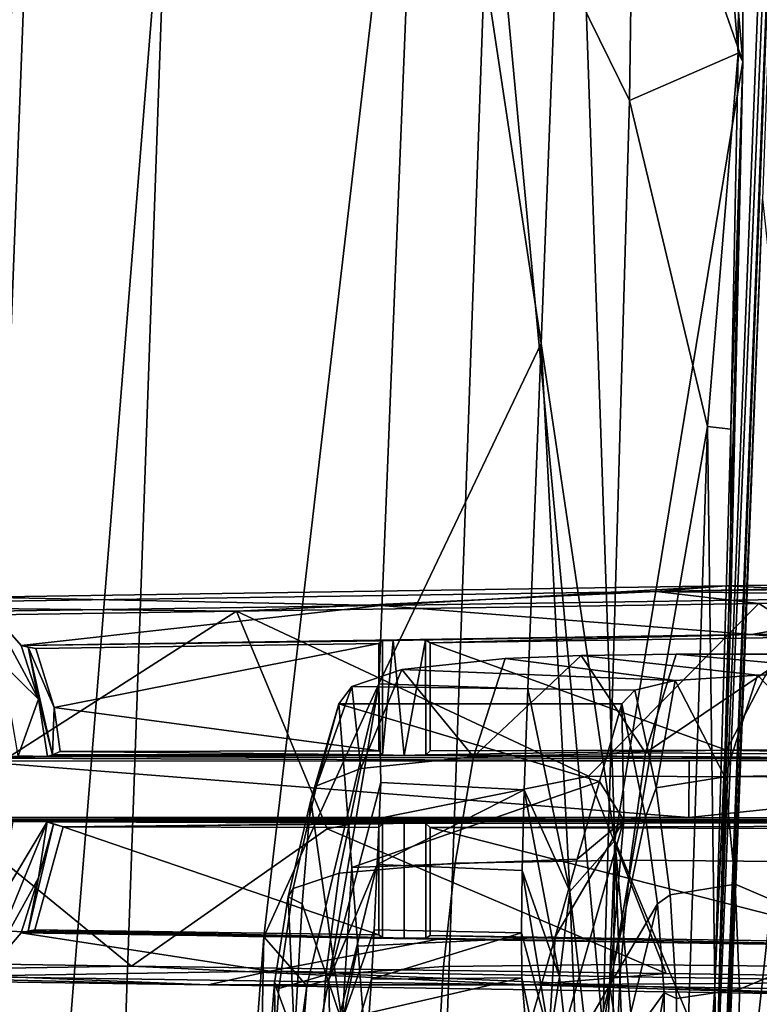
# Model space of a CAD drawing. Header units: millimetres. Extents: x -340 to 319, y -456 to 358.
# Tile 18 of 88: x -294 to -242, y -15 to 54. Entities that reach past the tile are written whole.
import ezdxf

# ---------------------------------------------------------------- set-up
doc = ezdxf.new("R2010")
doc.units = ezdxf.units.MM
doc.layers.add('Layer 01', color=7, linetype='Continuous', true_color=0x000000)

msp = doc.modelspace()

# ---------------------------------------------------------------- linework, layer by layer
at = {"layer": 'Layer 01'}
for points in [[(-238.061, 146.188, 450.223), (-241.882, 41.782, 448.369), (-245.604, -50.416, 462.064)], [(-248.192, -114.359, 466.107), (-238.171, 144.646, 450.591), (-218.765, -79.376, 468.345)], [(-246.589, -56.102, 491.058), (-238.171, 144.646, 450.591), (-248.192, -114.359, 466.107)], [(-238.171, 144.646, 450.591), (-246.589, -56.102, 491.058), (-239.152, 134.122, 478.11)], [(-240.678, -2.66, 490.619), (-239.152, 134.122, 478.11), (-246.589, -56.102, 491.058)], [(-305.721, 86.62, 681.318), (-265.868, 86.745, 679.917), (-277.181, -10.45, 685.86), (-314.395, -9.661, 687.117)], [(-265.868, 86.745, 679.917), (-269.042, 7.461, 684.553), (-277.181, -10.45, 685.86)], [(-257.554, 31.572, 682.828), (-269.042, 7.461, 684.553), (-265.868, 86.745, 679.917)], [(-265.868, 86.745, 679.917), (-255.423, 86.336, 679.632), (-257.554, 31.572, 682.828)], [(-252.33, -3.64, 685.415), (-257.554, 31.572, 682.828), (-255.423, 86.336, 679.632)], [(-243.274, 51.532, 682.751), (-255.423, 86.336, 679.632), (-246.146, 84.312, 680.504)], [(-252.33, -3.64, 685.415), (-255.423, 86.336, 679.632), (-243.274, 51.532, 682.751)], [(-243.274, 51.532, 682.751), (-246.146, 84.312, 680.504), (-243.263, 72.076, 681.489)], [(-243.274, 51.532, 682.751), (-243.263, 72.076, 681.489), (-243.524, 70.69, 691.674), (-243.618, 52.117, 692.778)], [(-243.524, 70.69, 691.674), (-244.966, 68.872, 692.432), (-243.618, 52.117, 692.778)], [(-293.65, 70.404, 693.217), (-301.461, 69.471, 693.117), (-308.919, -94.499, 702.844)], [(-293.65, 70.404, 693.217), (-308.919, -94.499, 702.844), (-302.444, -159.656, 706.898)], [(-302.444, -159.656, 706.898), (-283.917, 70, 693.28), (-293.65, 70.404, 693.217)], [(-302.444, -159.656, 706.898), (-292.066, -160.316, 706.976), (-283.917, 70, 693.28)], [(-292.066, -160.316, 706.976), (-269.308, -160.596, 706.9), (-261.185, 68.906, 693.269), (-283.917, 70, 693.28)], [(-261.185, 68.906, 693.269), (-251.311, 48.778, 694.184), (-251.028, 69.137, 692.965)], [(-251.311, 48.778, 694.184), (-243.618, 52.117, 692.778), (-244.966, 68.872, 692.432), (-251.028, 69.137, 692.965)], [(-269.308, -160.596, 706.9), (-253.194, -16.936, 698.088), (-261.185, 68.906, 693.269)], [(-261.185, 68.906, 693.269), (-253.194, -16.936, 698.088), (-251.311, 48.778, 694.184)], [(-243.618, 52.117, 692.778), (-251.311, 48.778, 694.184), (-245.783, 25.684, 695.043)], [(-244.121, 25.503, 694.358), (-243.618, 52.117, 692.778), (-245.783, 25.684, 695.043)], [(-243.274, 51.532, 682.751), (-243.618, 52.117, 692.778), (-244.121, 25.503, 694.358)], [(-245.151, -20.916, 687.056), (-252.33, -3.64, 685.415), (-243.274, 51.532, 682.751)], [(-245.151, -20.916, 687.056), (-243.274, 51.532, 682.751), (-244.153, 11.887, 685.119)], [(-244.121, 25.503, 694.358), (-244.153, 11.887, 685.119), (-243.274, 51.532, 682.751)], [(-251.311, 48.778, 694.184), (-253.194, -16.936, 698.088), (-245.783, 25.684, 695.043)], [(-232.948, -41.005, 448.219), (-248.31, -123.073, 458.14), (-241.882, 41.782, 448.369)], [(-248.31, -123.073, 458.14), (-245.604, -50.416, 462.064), (-241.882, 41.782, 448.369)], [(-258.502, 7.101, 684.258), (-269.042, 7.461, 684.553), (-257.554, 31.572, 682.828)], [(-255.535, -7.236, 685.375), (-258.502, 7.101, 684.258), (-257.554, 31.572, 682.828)], [(-257.554, 31.572, 682.828), (-252.33, -3.64, 685.415), (-255.535, -7.236, 685.375)], [(-253.194, -16.936, 698.088), (-248.772, -67.811, 700.567), (-245.783, 25.684, 695.043)], [(-245.783, 25.684, 695.043), (-248.772, -67.811, 700.567), (-245.269, -14.01, 696.705)], [(-245.269, -14.01, 696.705), (-244.121, 25.503, 694.358), (-245.783, 25.684, 695.043)], [(-245.269, -14.01, 696.705), (-244.153, 11.887, 685.119), (-244.121, 25.503, 694.358)], [(-249.399, 13.997, 129.469), (-186.339, 15.298, 125.898), (-244.461, 14.403, 111.756)], [(-249.399, 13.997, 129.469), (-179.502, 15.062, 147.152), (-186.339, 15.298, 125.898)], [(-249.399, 13.997, 129.469), (-217.368, 13.527, 138.735), (-179.502, 15.062, 147.152)], [(-228.018, 13.629, 114.811), (-244.461, 14.403, 111.756), (-186.339, 15.298, 125.898)], [(-316.603, 13.007, 110.629), (-249.399, 13.997, 129.469), (-244.461, 14.403, 111.756), (-297.24, 13.61, 97.825)], [(-316.603, 13.007, 110.629), (-279.118, 12.616, 122.326), (-249.399, 13.997, 129.469)], [(-297.24, 13.61, 97.825), (-244.461, 14.403, 111.756), (-268.926, 13.015, 104.343)], [(-242.134, 13.157, 132.302), (-249.399, 13.997, 129.469), (-279.118, 12.616, 122.326)], [(-228.018, 13.629, 114.811), (-268.926, 13.015, 104.343), (-244.461, 14.403, 111.756)], [(-217.368, 13.527, 138.735), (-249.399, 13.997, 129.469), (-242.134, 13.157, 132.302)], [(-268.926, 13.015, 104.343), (-296.521, 12.612, 96.957), (-297.24, 13.61, 97.825)], [(-228.018, 13.629, 114.811), (-242.629, 10.948, 111.189), (-268.926, 13.015, 104.343)], [(-242.629, 10.948, 111.189), (-228.018, 13.629, 114.811), (-191.761, 11.731, 123.593)], [(-222.766, 0.804, 137.476), (-217.368, 13.527, 138.735), (-242.134, 13.157, 132.302)], [(-316.603, 13.007, 110.629), (-316.604, 12.052, 111.617), (-279.118, 12.616, 122.326)], [(-300.549, -1.108, 116.335), (-279.118, 12.616, 122.326), (-316.604, 12.052, 111.617)], [(-300.549, -1.108, 116.335), (-286.565, -12.525, 120.228), (-272.707, -2.804, 124.137), (-279.118, 12.616, 122.326)], [(-268.926, 13.015, 104.343), (-294.367, 10.169, 97.591), (-296.521, 12.612, 96.957)], [(-293.157, 6.368, 97.923), (-296.521, 12.612, 96.957), (-294.367, 10.169, 97.591)], [(-295.697, 8.871, 96.943), (-296.521, 12.612, 96.957), (-293.157, 6.368, 97.923)], [(-268.926, 13.015, 104.343), (-242.629, 10.948, 111.189), (-294.367, 10.169, 97.591)], [(-279.118, 12.616, 122.326), (-254.195, 0.93, 129.187), (-242.134, 13.157, 132.302)], [(-279.118, 12.616, 122.326), (-272.707, -2.804, 124.137), (-254.195, 0.93, 129.187)], [(-242.134, 13.157, 132.302), (-254.195, 0.93, 129.187), (-222.766, 0.804, 137.476)], [(-245.151, -20.916, 687.056), (-244.153, 11.887, 685.119), (-245.269, -14.01, 696.705)], [(-191.761, 11.731, 123.593), (-240.274, 10.743, 125.599), (-242.629, 10.948, 111.189)], [(-242.629, 10.948, 111.189), (-268.032, 10.53, 106.051), (-294.367, 10.169, 97.591)], [(-268.032, 10.53, 106.051), (-268.784, 10.5, 107.401), (-294.367, 10.169, 97.591)], [(-269.059, 10.312, 117.848), (-293.325, 9.954, 111.047), (-294.367, 10.169, 97.591), (-268.784, 10.5, 107.401)], [(-268.784, 10.5, 107.401), (-268.789, 2.436, 107.565), (-269.06, 2.708, 117.899), (-269.059, 10.312, 117.848)], [(-268.784, 10.5, 107.401), (-268.032, 10.53, 106.051), (-268.789, 2.436, 107.565)], [(-267.251, 2.395, 106.103), (-268.789, 2.436, 107.565), (-268.032, 10.53, 106.051)], [(-242.629, 10.948, 111.189), (-265.746, 10.568, 106.924), (-268.032, 10.53, 106.051)], [(-268.032, 10.53, 106.051), (-265.746, 10.568, 106.924), (-267.251, 2.395, 106.103)], [(-265.713, 2.425, 107.564), (-267.251, 2.395, 106.103), (-265.746, 10.568, 106.924)], [(-265.746, 10.568, 106.924), (-242.629, 10.948, 111.189), (-265.418, 10.367, 118.823)], [(-265.746, 10.568, 106.924), (-265.418, 10.367, 118.823), (-265.417, 2.722, 118.875), (-265.713, 2.425, 107.564)], [(-240.274, 10.743, 125.599), (-265.418, 10.367, 118.823), (-242.629, 10.948, 111.189)], [(-244.435, 2.768, 124.555), (-265.418, 10.367, 118.823), (-240.274, 10.743, 125.599)], [(-240.274, 10.743, 125.599), (-207.127, 2.849, 134.239), (-244.435, 2.768, 124.555)], [(-293.325, 9.954, 111.047), (-293.887, 10.061, 104.294), (-294.367, 10.169, 97.591)], [(-293.157, 6.368, 97.923), (-294.367, 10.169, 97.591), (-293.887, 10.061, 104.294)], [(-293.325, 9.954, 111.047), (-292.028, 5.785, 111.446), (-293.887, 10.061, 104.294)], [(-293.887, 10.061, 104.294), (-292.028, 5.785, 111.446), (-292.153, 2.438, 103.379)], [(-293.157, 6.368, 97.923), (-293.887, 10.061, 104.294), (-292.153, 2.438, 103.379)], [(-269.059, 10.312, 117.848), (-292.028, 5.785, 111.446), (-293.325, 9.954, 111.047)], [(-269.06, 2.708, 117.899), (-292.028, 5.785, 111.446), (-269.059, 10.312, 117.848)], [(-244.435, 2.768, 124.555), (-265.417, 2.722, 118.875), (-265.418, 10.367, 118.823)], [(-262.355, 2.286, 434.056), (-267.419, 8.477, 442.365), (-260.11, 9.251, 434.164)], [(-260.11, 9.251, 434.164), (-267.419, 8.477, 442.365), (-248.079, 7.694, 451.99)], [(-260.11, 9.251, 434.164), (-254.718, 9.469, 430.942), (-262.355, 2.286, 434.056)], [(-262.355, 2.286, 434.056), (-254.718, 9.469, 430.942), (-250.179, 2.568, 427.916)], [(-242.228, 8.075, 446.885), (-254.718, 9.469, 430.942), (-260.11, 9.251, 434.164), (-248.079, 7.694, 451.99)], [(-254.718, 9.469, 430.942), (-247.992, 9.573, 428.244), (-250.179, 2.568, 427.916)], [(-232.301, 8.135, 443.118), (-247.992, 9.573, 428.244), (-254.718, 9.469, 430.942), (-242.228, 8.075, 446.885)], [(-247.992, 9.573, 428.244), (-239.799, 9.562, 426.025), (-250.179, 2.568, 427.916)], [(-237.064, 2.491, 424.632), (-250.179, 2.568, 427.916), (-239.799, 9.562, 426.025)], [(-247.992, 9.573, 428.244), (-232.301, 8.135, 443.118), (-239.799, 9.562, 426.025)], [(-295.697, 8.871, 96.943), (-293.157, 6.368, 97.923), (-294.591, 2.356, 96.95)], [(-267.419, 8.477, 442.365), (-270.319, 1.461, 443.922), (-270.973, 7.261, 453.217)], [(-267.419, 8.477, 442.365), (-270.973, 7.261, 453.217), (-250.929, 7.01, 458.634), (-248.079, 7.694, 451.99)], [(-270.319, 1.461, 443.922), (-267.419, 8.477, 442.365), (-262.355, 2.286, 434.056)], [(-250.929, 7.01, 458.634), (-249.413, 0.084, 459.091), (-248.079, 7.694, 451.99)], [(-248.079, 7.694, 451.99), (-249.413, 0.084, 459.091), (-244.555, 0.886, 450.563)], [(-248.079, 7.694, 451.99), (-244.555, 0.886, 450.563), (-242.228, 8.075, 446.885)], [(-244.555, 0.886, 450.563), (-235.487, 1.081, 445.478), (-242.228, 8.075, 446.885)], [(-242.228, 8.075, 446.885), (-235.487, 1.081, 445.478), (-232.301, 8.135, 443.118)], [(-274.138, -13.936, 685.956), (-277.181, -10.45, 685.86), (-269.042, 7.461, 684.553)], [(-269.042, 7.461, 684.553), (-272.585, -13.513, 685.411), (-274.138, -13.936, 685.956)], [(-271.894, 6.054, 463.239), (-270.973, 7.261, 453.217), (-273.472, 0.238, 456.329)], [(-273.472, 0.238, 456.329), (-270.973, 7.261, 453.217), (-270.319, 1.461, 443.922)], [(-269.042, 7.461, 684.553), (-268.916, 0.476, 684.614), (-272.585, -13.513, 685.411)], [(-250.929, 7.01, 458.634), (-270.973, 7.261, 453.217), (-271.894, 6.054, 463.239), (-251.851, 6.041, 467.02)], [(-258.753, -0.035, 684.232), (-268.916, 0.476, 684.614), (-269.042, 7.461, 684.553), (-258.502, 7.101, 684.258)], [(-258.753, -0.035, 684.232), (-258.502, 7.101, 684.258), (-255.535, -7.236, 685.375)], [(-250.16, -1.983, 467.503), (-249.413, 0.084, 459.091), (-250.929, 7.01, 458.634), (-251.851, 6.041, 467.02)], [(-293.157, 6.368, 97.923), (-292.501, 2.303, 98.118), (-294.591, 2.356, 96.95)], [(-292.153, 2.438, 103.379), (-292.501, 2.303, 98.118), (-293.157, 6.368, 97.923)], [(-291.613, 2.664, 111.576), (-292.153, 2.438, 103.379), (-292.028, 5.785, 111.446)], [(-291.613, 2.664, 111.576), (-292.028, 5.785, 111.446), (-269.06, 2.708, 117.899)], [(-271.894, 6.054, 463.239), (-273.472, 0.238, 456.329), (-273.865, -0.775, 467.566)], [(-271.894, 6.054, 463.239), (-273.865, -0.775, 467.566), (-271.636, -16.503, 620.783), (-270.968, -5.535, 559.876)], [(-271.894, 6.054, 463.239), (-253.426, 0.545, 513.398), (-251.851, 6.041, 467.02)], [(-271.894, 6.054, 463.239), (-270.968, -5.535, 559.876), (-253.426, 0.545, 513.398)], [(-251.851, 6.041, 467.02), (-253.426, 0.545, 513.398), (-251.708, -2.185, 495.507)], [(-250.16, -1.983, 467.503), (-251.851, 6.041, 467.02), (-251.708, -2.185, 495.507)], [(-244.435, 2.768, 124.555), (-207.127, 2.849, 134.239), (-175.311, 2.552, 128.523)], [(-247.082, 2.004, 94.69), (-297.751, 1.977, 84.34), (-296.991, 2.2, 93.441)], [(-294.591, 2.356, 96.95), (-292.501, 2.303, 98.118), (-296.991, 2.2, 93.441)], [(-208.258, 2.02, 102.176), (-247.082, 2.004, 94.69), (-296.991, 2.2, 93.441), (-292.501, 2.303, 98.118)], [(-292.501, 2.303, 98.118), (-292.153, 2.438, 103.379), (-267.251, 2.395, 106.103)], [(-208.258, 2.02, 102.176), (-292.501, 2.303, 98.118), (-267.251, 2.395, 106.103)], [(-268.789, 2.436, 107.565), (-292.153, 2.438, 103.379), (-291.613, 2.664, 111.576)], [(-268.789, 2.436, 107.565), (-267.251, 2.395, 106.103), (-292.153, 2.438, 103.379)], [(-268.789, 2.436, 107.565), (-291.613, 2.664, 111.576), (-269.06, 2.708, 117.899)], [(-262.355, 2.286, 434.056), (-263.654, -5.239, 433.758), (-271.851, -5.949, 443.777), (-270.319, 1.461, 443.922)], [(-208.258, 2.02, 102.176), (-267.251, 2.395, 106.103), (-265.713, 2.425, 107.564)], [(-208.258, 2.02, 102.176), (-265.713, 2.425, 107.564), (-244.435, 2.768, 124.555)], [(-265.417, 2.722, 118.875), (-244.435, 2.768, 124.555), (-265.713, 2.425, 107.564)], [(-250.179, 2.568, 427.916), (-251.221, -5.031, 427.576), (-263.654, -5.239, 433.758), (-262.355, 2.286, 434.056)], [(-237.064, 2.491, 424.632), (-237.902, -5.149, 424.299), (-251.221, -5.031, 427.576), (-250.179, 2.568, 427.916)], [(-244.435, 2.768, 124.555), (-175.311, 2.552, 128.523), (-208.258, 2.02, 102.176)], [(-247.082, 2.004, 94.69), (-247.09, -2.009, 94.702), (-297.751, 1.977, 84.34)], [(-297.751, 1.977, 84.34), (-247.09, -2.009, 94.702), (-297.454, -1.984, 84.366)], [(-270.319, 1.461, 443.922), (-271.851, -5.949, 443.777), (-275.122, -7.031, 456.456), (-273.472, 0.238, 456.329)], [(-247.09, -2.009, 94.702), (-247.082, 2.004, 94.69), (-208.258, 2.02, 102.176)], [(-205.535, -2.024, 102.678), (-247.09, -2.009, 94.702), (-208.258, 2.02, 102.176)], [(-254.195, 0.93, 129.187), (-272.707, -2.804, 124.137), (-248.7, -13.064, 130.581)], [(-254.195, 0.93, 129.187), (-248.7, -13.064, 130.581), (-215.534, -13.539, 139.211), (-222.766, 0.804, 137.476)], [(-244.555, 0.886, 450.563), (-249.413, 0.084, 459.091), (-248.428, -7.476, 459.992), (-243.816, -6.735, 451.685)], [(-235.487, 1.081, 445.478), (-244.555, 0.886, 450.563), (-243.816, -6.735, 451.685), (-234.833, -10.572, 447.015)], [(-273.472, 0.238, 456.329), (-275.122, -7.031, 456.456), (-275.476, -7.634, 468.084), (-273.865, -0.775, 467.566)], [(-272.585, -13.513, 685.411), (-268.916, 0.476, 684.614), (-269.163, -5.336, 683.847)], [(-253.426, 0.545, 513.398), (-270.968, -5.535, 559.876), (-255, -4.952, 559.777)], [(-268.916, 0.476, 684.614), (-258.753, -0.035, 684.232), (-269.163, -5.336, 683.847)], [(-255, -4.952, 559.777), (-251.708, -2.185, 495.507), (-253.426, 0.545, 513.398)], [(-248.428, -7.476, 459.992), (-249.413, 0.084, 459.091), (-250.16, -1.983, 467.503), (-249.32, -8.128, 467.8)], [(-269.163, -5.336, 683.847), (-258.753, -0.035, 684.232), (-258.903, -5.758, 683.196)], [(-258.753, -0.035, 684.232), (-256.269, -13.29, 685.145), (-258.903, -5.758, 683.196)], [(-256.269, -13.29, 685.145), (-258.753, -0.035, 684.232), (-255.535, -7.236, 685.375)], [(-300.549, -1.108, 116.335), (-319.492, -12.038, 110.768), (-286.565, -12.525, 120.228)], [(-274.476, -8.123, 499.074), (-273.865, -0.775, 467.566), (-275.476, -7.634, 468.084)], [(-271.636, -16.503, 620.783), (-273.865, -0.775, 467.566), (-274.476, -8.123, 499.074)], [(-297.972, -2.126, 90.152), (-297.454, -1.984, 84.366), (-247.09, -2.009, 94.702)], [(-82.116, -2.142, 129.192), (-297.972, -2.126, 90.152), (-247.09, -2.009, 94.702)], [(-252.708, -13.898, 550.136), (-250.16, -1.983, 467.503), (-251.708, -2.185, 495.507)], [(-252.708, -13.898, 550.136), (-249.32, -8.128, 467.8), (-250.16, -1.983, 467.503)], [(-82.116, -2.142, 129.192), (-247.09, -2.009, 94.702), (-205.535, -2.024, 102.678)], [(-297.972, -2.126, 90.152), (-82.116, -2.142, 129.192), (-296.37, -2.23, 94.434)], [(-296.998, -13.215, 96.855), (-295.98, -8.033, 96.504), (-292.542, -2.309, 98.154)], [(-296.998, -13.215, 96.855), (-292.542, -2.309, 98.154), (-293.137, -6.289, 97.931)], [(-292.542, -2.309, 98.154), (-296.37, -2.23, 94.434), (-82.116, -2.142, 129.192)], [(-294.948, -2.294, 96.548), (-296.37, -2.23, 94.434), (-292.542, -2.309, 98.154)], [(-292.542, -2.309, 98.154), (-295.98, -8.033, 96.504), (-294.948, -2.294, 96.548)], [(-293.889, -10.057, 104.834), (-292.083, -2.485, 105.15), (-291.403, -2.66, 111.661), (-293.402, -9.958, 111.043)], [(-293.137, -6.289, 97.931), (-292.083, -2.485, 105.15), (-293.889, -10.057, 104.834)], [(-291.403, -2.66, 111.661), (-269.058, -10.317, 117.835), (-293.402, -9.958, 111.043)], [(-292.542, -2.309, 98.154), (-292.083, -2.485, 105.15), (-293.137, -6.289, 97.931)], [(-267.251, -2.399, 106.104), (-292.542, -2.309, 98.154), (-82.116, -2.142, 129.192)], [(-292.542, -2.309, 98.154), (-267.251, -2.399, 106.104), (-291.403, -2.66, 111.661)], [(-292.083, -2.485, 105.15), (-292.542, -2.309, 98.154), (-291.403, -2.66, 111.661)], [(-291.403, -2.66, 111.661), (-267.251, -2.399, 106.104), (-268.789, -2.45, 107.564)], [(-291.403, -2.66, 111.661), (-268.789, -2.45, 107.564), (-269.06, -2.722, 117.882)], [(-291.403, -2.66, 111.661), (-269.06, -2.722, 117.882), (-269.058, -10.317, 117.835)], [(-268.789, -10.502, 107.564), (-269.058, -10.317, 117.835), (-269.06, -2.722, 117.882), (-268.789, -2.45, 107.564)], [(-267.251, -2.399, 106.104), (-267.251, -10.558, 106.104), (-268.789, -10.502, 107.564), (-268.789, -2.45, 107.564)], [(-82.116, -2.142, 129.192), (-265.713, -2.429, 107.564), (-267.251, -2.399, 106.104)], [(-267.251, -10.558, 106.104), (-267.251, -2.399, 106.104), (-265.713, -2.429, 107.564), (-265.713, -10.562, 107.564)], [(-82.116, -2.142, 129.192), (-265.416, -2.724, 118.901), (-265.713, -2.429, 107.564)], [(-265.713, -10.562, 107.564), (-265.713, -2.429, 107.564), (-265.416, -2.724, 118.901), (-265.418, -10.372, 118.823)], [(-233.629, -10.846, 127.37), (-265.418, -10.372, 118.823), (-265.416, -2.724, 118.901)], [(-265.416, -2.724, 118.901), (-82.116, -2.142, 129.192), (-230.291, -2.803, 128.276)], [(-265.416, -2.724, 118.901), (-230.291, -2.803, 128.276), (-233.629, -10.846, 127.37)], [(-251.708, -2.185, 495.507), (-257.274, -21.772, 659.67), (-252.708, -13.898, 550.136)], [(-256.575, -10.449, 606.156), (-257.274, -21.772, 659.67), (-251.708, -2.185, 495.507)], [(-251.708, -2.185, 495.507), (-255, -4.952, 559.777), (-256.575, -10.449, 606.156)], [(-246.589, -56.102, 491.058), (-242.727, -94.852, 496.851), (-240.678, -2.66, 490.619)], [(-227.049, -14.199, 497.554), (-240.678, -2.66, 490.619), (-242.727, -94.852, 496.851)], [(-248.7, -13.064, 130.581), (-272.707, -2.804, 124.137), (-286.565, -12.525, 120.228)], [(-252.33, -3.64, 685.415), (-253.213, -27.563, 686.815), (-255.535, -7.236, 685.375)], [(-253.213, -27.563, 686.815), (-252.33, -3.64, 685.415), (-252.707, -40.899, 687.675)], [(-252.707, -40.899, 687.675), (-252.33, -3.64, 685.415), (-248.599, -105.084, 691.956)], [(-248.599, -105.084, 691.956), (-252.33, -3.64, 685.415), (-246.736, -63.846, 689.569)], [(-245.151, -20.916, 687.056), (-246.736, -63.846, 689.569), (-252.33, -3.64, 685.415)], [(-263.654, -5.239, 433.758), (-264.478, -12.547, 433.785), (-272.802, -13.155, 443.885), (-271.851, -5.949, 443.777)], [(-269.163, -5.336, 683.847), (-272.49, -18.734, 683.835), (-272.585, -13.513, 685.411)], [(-269.163, -5.336, 683.847), (-269.382, -9.967, 682.078), (-272.49, -18.734, 683.835)], [(-271.636, -16.503, 620.783), (-270.538, -11.108, 606.27), (-270.968, -5.535, 559.876)], [(-255, -4.952, 559.777), (-270.968, -5.535, 559.876), (-270.538, -11.108, 606.27), (-256.575, -10.449, 606.156)], [(-258.903, -5.758, 683.196), (-258.96, -10.169, 681.093), (-269.382, -9.967, 682.078), (-269.163, -5.336, 683.847)], [(-251.221, -5.031, 427.576), (-251.906, -12.407, 427.581), (-264.478, -12.547, 433.785), (-263.654, -5.239, 433.758)], [(-237.902, -5.149, 424.299), (-238.478, -12.564, 424.307), (-251.906, -12.407, 427.581), (-251.221, -5.031, 427.576)], [(-271.851, -5.949, 443.777), (-272.802, -13.155, 443.885), (-276.142, -14.12, 456.71), (-275.122, -7.031, 456.456)], [(-258.96, -10.169, 681.093), (-258.903, -5.758, 683.196), (-256.946, -17.676, 683.18)], [(-256.946, -17.676, 683.18), (-258.903, -5.758, 683.196), (-256.269, -13.29, 685.145)], [(-293.137, -6.289, 97.931), (-294.367, -10.174, 97.59), (-296.998, -13.215, 96.855)], [(-293.889, -10.057, 104.834), (-294.367, -10.174, 97.59), (-293.137, -6.289, 97.931)], [(-243.816, -6.735, 451.685), (-248.428, -7.476, 459.992), (-247.983, -14.833, 460.682), (-243.508, -14.16, 452.503)], [(-243.508, -14.16, 452.503), (-234.833, -10.572, 447.015), (-243.816, -6.735, 451.685)], [(-275.122, -7.031, 456.456), (-276.142, -14.12, 456.71), (-276.432, -13.705, 468.645), (-275.476, -7.634, 468.084)], [(-275.476, -7.634, 468.084), (-276.432, -13.705, 468.645), (-275.031, -17.565, 536.284)], [(-275.031, -17.565, 536.284), (-274.476, -8.123, 499.074), (-275.476, -7.634, 468.084)], [(-254.728, -27.107, 686.085), (-256.269, -13.29, 685.145), (-255.535, -7.236, 685.375)], [(-254.728, -27.107, 686.085), (-255.535, -7.236, 685.375), (-253.213, -27.563, 686.815)], [(-248.84, -14.411, 467.959), (-247.983, -14.833, 460.682), (-248.428, -7.476, 459.992), (-249.32, -8.128, 467.8)], [(-272.926, -22.371, 627.328), (-271.636, -16.503, 620.783), (-274.476, -8.123, 499.074), (-275.031, -17.565, 536.284)], [(-251.913, -18.698, 544.287), (-249.32, -8.128, 467.8), (-252.708, -13.898, 550.136)], [(-249.32, -8.128, 467.8), (-251.913, -18.698, 544.287), (-248.84, -14.411, 467.959)], [(-316.549, -62.612, 690.214), (-314.395, -9.661, 687.117), (-277.181, -10.45, 685.86), (-281.261, -64.373, 689.08)], [(-296.998, -13.215, 96.855), (-294.367, -10.174, 97.59), (-276.765, -12.887, 102.289)], [(-294.367, -10.174, 97.59), (-293.889, -10.057, 104.834), (-264.859, -10.617, 105.419)], [(-264.859, -10.617, 105.419), (-276.765, -12.887, 102.289), (-294.367, -10.174, 97.59)], [(-293.402, -9.958, 111.043), (-267.251, -10.558, 106.104), (-293.889, -10.057, 104.834)], [(-267.251, -10.558, 106.104), (-264.859, -10.617, 105.419), (-293.889, -10.057, 104.834)], [(-268.789, -10.502, 107.564), (-267.251, -10.558, 106.104), (-293.402, -9.958, 111.043)], [(-293.402, -9.958, 111.043), (-269.058, -10.317, 117.835), (-268.789, -10.502, 107.564)], [(-277.181, -10.45, 685.86), (-277.776, -40.248, 687.579), (-281.261, -64.373, 689.08)], [(-277.181, -10.45, 685.86), (-274.138, -13.936, 685.956), (-277.776, -40.248, 687.579)], [(-269.382, -9.967, 682.078), (-269.574, -13.452, 679.148), (-272.44, -22.97, 679.795), (-272.49, -18.734, 683.835)], [(-256.575, -10.449, 606.156), (-270.538, -11.108, 606.27), (-270.109, -16.681, 652.663), (-258.149, -15.946, 652.534)], [(-258.96, -10.169, 681.093), (-269.574, -13.452, 679.148), (-269.382, -9.967, 682.078)], [(-258.934, -13.364, 677.865), (-269.574, -13.452, 679.148), (-258.96, -10.169, 681.093)], [(-227.822, -11.178, 114.91), (-265.713, -10.562, 107.564), (-265.418, -10.372, 118.823)], [(-227.822, -11.178, 114.91), (-265.418, -10.372, 118.823), (-233.629, -10.846, 127.37)], [(-258.96, -10.169, 681.093), (-256.946, -17.676, 683.18), (-257.341, -20.941, 678.648), (-258.934, -13.364, 677.865)], [(-258.149, -15.946, 652.534), (-257.274, -21.772, 659.67), (-256.575, -10.449, 606.156)], [(-276.765, -12.887, 102.289), (-264.859, -10.617, 105.419), (-227.822, -11.178, 114.91), (-236.102, -13.52, 112.773)], [(-270.109, -16.681, 652.663), (-270.538, -11.108, 606.27), (-271.636, -16.503, 620.783)], [(-267.251, -10.558, 106.104), (-265.713, -10.562, 107.564), (-264.859, -10.617, 105.419)], [(-227.822, -11.178, 114.91), (-264.859, -10.617, 105.419), (-265.713, -10.562, 107.564)], [(-234.833, -10.572, 447.015), (-243.508, -14.16, 452.503), (-243.6, -21.516, 453.051), (-235.007, -21.445, 447.873)], [(-316.485, -13.013, 110.646), (-286.565, -12.525, 120.228), (-319.492, -12.038, 110.768)], [(-316.485, -13.013, 110.646), (-258.426, -13.867, 127.018), (-286.565, -12.525, 120.228)], [(-286.565, -12.525, 120.228), (-258.426, -13.867, 127.018), (-248.7, -13.064, 130.581)], [(-264.478, -12.547, 433.785), (-264.895, -19.794, 434.105), (-273.255, -20.313, 444.223), (-272.802, -13.155, 443.885)], [(-251.906, -12.407, 427.581), (-252.287, -19.717, 427.895), (-264.895, -19.794, 434.105), (-264.478, -12.547, 433.785)], [(-238.478, -12.564, 424.307), (-238.833, -19.912, 424.622), (-252.287, -19.717, 427.895), (-251.906, -12.407, 427.581)], [(-281.135, -13.854, 102.145), (-316.485, -13.013, 110.646), (-299.705, -13.588, 96.784)], [(-316.485, -13.013, 110.646), (-281.135, -13.854, 102.145), (-258.426, -13.867, 127.018)], [(-281.135, -13.854, 102.145), (-299.705, -13.588, 96.784), (-296.998, -13.215, 96.855)], [(-281.135, -13.854, 102.145), (-296.998, -13.215, 96.855), (-276.765, -12.887, 102.289)], [(-281.135, -13.854, 102.145), (-276.765, -12.887, 102.289), (-236.382, -14.53, 113.795)], [(-236.382, -14.53, 113.795), (-276.765, -12.887, 102.289), (-236.102, -13.52, 112.773)], [(-272.802, -13.155, 443.885), (-273.255, -20.313, 444.223), (-276.617, -21.175, 457.081), (-276.142, -14.12, 456.71)], [(-258.426, -13.867, 127.018), (-215.534, -13.539, 139.211), (-248.7, -13.064, 130.581)], [(-236.382, -14.53, 113.795), (-258.426, -13.867, 127.018), (-281.135, -13.854, 102.145)], [(-275.23, -27.563, 686.209), (-277.776, -40.248, 687.579), (-274.138, -13.936, 685.956)], [(-276.142, -14.12, 456.71), (-276.617, -21.175, 457.081), (-277.051, -21.55, 468.767), (-276.432, -13.705, 468.645)], [(-276.432, -13.705, 468.645), (-277.051, -21.55, 468.767), (-276.369, -18.885, 493.243)], [(-276.369, -18.885, 493.243), (-275.031, -17.565, 536.284), (-276.432, -13.705, 468.645)], [(-274.737, -30.847, 684.206), (-275.23, -27.563, 686.209), (-272.585, -13.513, 685.411), (-272.49, -18.734, 683.835)], [(-275.23, -27.563, 686.209), (-274.138, -13.936, 685.956), (-272.585, -13.513, 685.411)], [(-272.44, -22.97, 679.795), (-269.574, -13.452, 679.148), (-269.74, -15.83, 674.9)], [(-269.74, -15.83, 674.9), (-258.934, -13.364, 677.865), (-258.662, -16.498, 667.798)], [(-258.934, -13.364, 677.865), (-269.74, -15.83, 674.9), (-269.574, -13.452, 679.148)], [(-258.934, -13.364, 677.865), (-257.341, -20.941, 678.648), (-257.392, -22.564, 671.193), (-258.662, -16.498, 667.798)], [(-258.426, -13.867, 127.018), (-207.038, -14.643, 140.341), (-215.534, -13.539, 139.211)], [(-207.038, -14.643, 140.341), (-258.426, -13.867, 127.018), (-236.382, -14.53, 113.795)], [(-252.708, -13.898, 550.136), (-257.274, -21.772, 659.67), (-256.345, -28.557, 659.924)], [(-255.767, -28.767, 683.8), (-256.946, -17.676, 683.18), (-256.269, -13.29, 685.145), (-254.728, -27.107, 686.085)], [(-256.345, -28.557, 659.924), (-255.995, -34.941, 659.023), (-251.913, -18.698, 544.287), (-252.708, -13.898, 550.136)], [(-249.745, -19.482, 493.717), (-248.84, -14.411, 467.959), (-251.913, -18.698, 544.287)], [(-248.84, -14.411, 467.959), (-249.745, -19.482, 493.717), (-248.858, -22.509, 468.765)], [(-247.983, -14.833, 460.682), (-248.84, -14.411, 467.959), (-248.858, -22.509, 468.765), (-248.039, -22.115, 461.187)], [(-246.717, -54.629, 699.126), (-245.269, -14.01, 696.705), (-248.772, -67.811, 700.567)], [(-243.508, -14.16, 452.503), (-247.983, -14.833, 460.682), (-248.039, -22.115, 461.187), (-243.6, -21.516, 453.051)], [(-246.717, -54.629, 699.126), (-245.151, -20.916, 687.056), (-245.269, -14.01, 696.705)], [(-227.049, -14.199, 497.554), (-242.727, -94.852, 496.851), (-227.489, -77.697, 501.527)]]:
    msp.add_3dface(points, dxfattribs=at)

doc.saveas('drawing.dxf')
